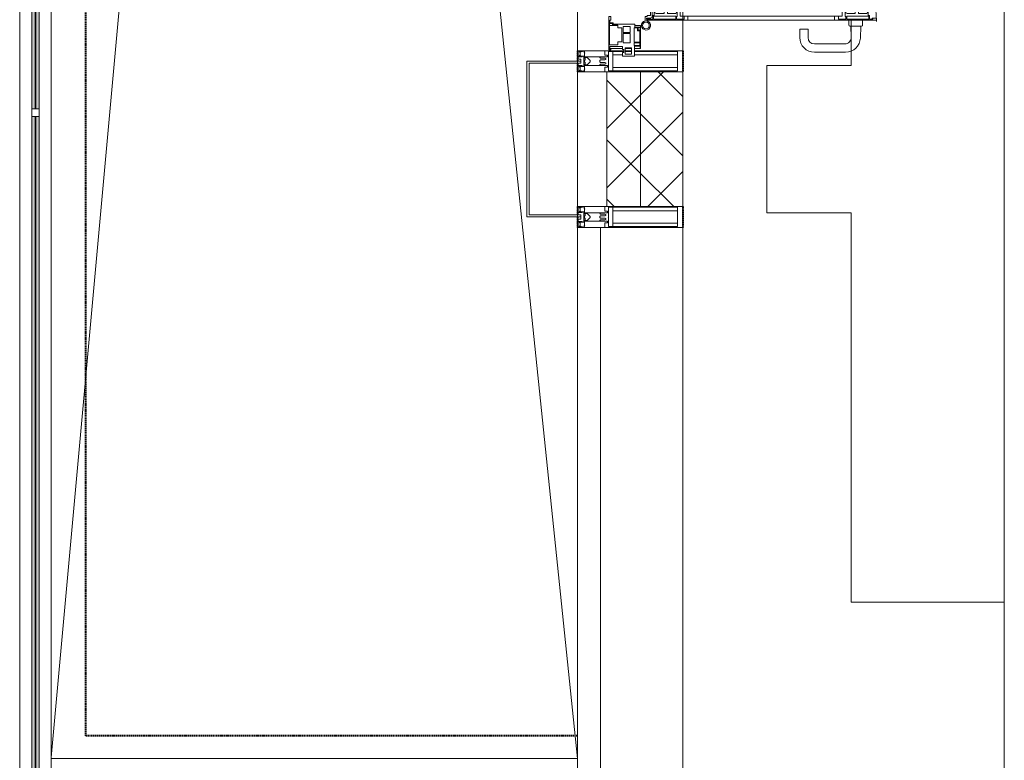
# Model space of a CAD drawing. Header units: millimetres. Extents: x 5617 to 113279, y 7718 to 199432.
# Tile 5 of 79: x 27751 to 30090, y 15625 to 17384. Entities that reach past the tile are written whole.
import ezdxf

# ---------------------------------------------------------------- set-up
doc = ezdxf.new("R2010")
doc.units = ezdxf.units.MM
doc.linetypes.add('Штрих_3_1_5_', pattern=[4.5, 3, -1.5])
doc.linetypes.add('Штриховая_ш3 п1_5', pattern=[4.5, 3, -1.5])
doc.layers.add('_Разделитель помещений_', color=4, linetype='Штриховая_ш3 п1_5', lineweight=40, true_color=0x00ffff)
for name, color, linetype, lineweight in [('Балясины', 7, 'Continuous', 30), ('Двери', 7, 'Continuous', 18), ('Импосты витража', 7, 'Continuous', 18), ('Колонны', 7, 'Continuous', 18), ('Ограждение', 7, 'Continuous', 18), ('Панели витража', 7, 'Continuous', 18), ('Перекрытия', 7, 'Continuous', 18), ('Поручни', 7, 'Continuous', 18), ('Стены разрез', 7, 'Continuous', 40), ('Стены штриховка', 7, 'Continuous', 40), ('Формообразующий элемент-перекрытие', 7, 'Continuous', 18), ('Элементы узлов', 7, 'Continuous', 18)]:
    doc.layers.add(name, color=color, linetype=linetype, lineweight=lineweight)
pattern_1 = [(45, (0, 0), (-70.71068, 70.71068), []), (135, (0, 0), (-70.71068, -70.71068), [])]

# ---------------------------------------------------------------- blocks, each defined once
blk = doc.blocks.new('135_SLK_K4_AR_rvt-1-МКСС_К4_L15_51_600_')
at = {"layer": '_Разделитель помещений_', "color": 131, "linetype": 'Штрих_3_1_5_', "true_color": 0xaaffff}
for p, q in [((97432.5, 15682.5), (97432.5, 23882.5)), ((98600, 17310), (98600, 17285)), ((98850, 17310), (98850, 17260)), ((98600, 17280), (98600, 17260)), ((98600, 16940), (98600, 16920)), ((98850, 16940), (98850, 16890)), ((98600, 16915), (98600, 16890)), ((98600, 15682.5), (97432.5, 15682.5))]:
    blk.add_line(p, q, dxfattribs=at)
at = {"layer": 'Перекрытия', "color": 253, "true_color": 0xaaaaaa}
for p, q in [((99249.8, 17382.5), (99249.8, 17275)), ((99249.8, 17275), (99049.8, 17275)), ((99049.8, 17275), (99049.8, 16925)), ((99049.8, 16925), (99249.8, 16925)), ((99249.8, 16925), (99249.8, 16000)), ((99249.8, 16000), (99613.8, 16000))]:
    blk.add_line(p, q, dxfattribs=at)
blk = doc.blocks.new('Ограждение - 18Lx18W-7431883-МКСС_К4_L15_51_600_')
at = {"layer": 'Балясины', "color": 253, "lineweight": 5, "true_color": 0xaaaaaa}
for p, q in [((9, 9), (-9, 9)), ((-9, 9), (-9, -9)), ((9, -9), (9, 9)), ((-9, -9), (9, -9))]:
    blk.add_line(p, q, dxfattribs=at)
blk = doc.blocks.new('Ограждение - Ограждение-5832423-МКСС_К4_L15_51_600_')
at = {"layer": 'Ограждение', "lineweight": 5}
h = blk.add_hatch(color=256, dxfattribs=at)
h.paths.add_polyline_path([(14554, 125), (14562, 125), (14562, 1753.5), (14554, 1753.5), (14554, 380.3)])
h.paths.add_polyline_path([(14554, 1771.5), (14562, 1771.5), (14562, 3400), (14554, 3400)])
h = blk.add_hatch(color=256, dxfattribs=at)
h.paths.add_polyline_path([(14563, 125), (14571, 125), (14571, 1753.5), (14563, 1753.5), (14563, 380.3)])
h.paths.add_polyline_path([(14563, 1771.5), (14571, 1771.5), (14571, 3400), (14563, 3400)])
at = {"layer": 'Поручни', "color": 253, "lineweight": 5, "true_color": 0xaaaaaa}
for p, q in [((14525, 125), (14525, 3400)), ((14525, 3400), (14553.5, 3400)), ((14553.5, 1771.5), (14553.5, 3400)), ((14562, 3400), (14554, 3400)), ((14554, 3400), (14554, 1771.5)), ((14562, 1771.5), (14562, 3400)), ((14562, 3400), (14563, 3400)), ((14571, 3400), (14563, 3400)), ((14563, 3400), (14563, 1771.5)), ((14571, 1771.5), (14571, 3400)), ((14571.5, 1771.5), (14571.5, 3400)), ((14571.5, 3400), (14600, 3400)), ((14600, 3400), (14600, 171)), ((14553.5, 125), (14553.5, 1753.5)), ((14554, 1753.5), (14554, 125)), ((14562, 125), (14562, 1753.5)), ((14563, 1753.5), (14563, 125)), ((14571, 125), (14571, 1753.5)), ((14571.5, 125), (14571.5, 1753.5)), ((14600, 154), (14600, 125)), ((14553.5, 125), (14525, 125)), ((14554, 125), (14562, 125)), ((14563, 125), (14562, 125)), ((14563, 125), (14571, 125)), ((14600, 125), (14571.5, 125))]:
    blk.add_line(p, q, dxfattribs=at)
at = {"rotation": 180}
blk.add_blockref('Ограждение - 18Lx18W-7431883-МКСС_К4_L15_51_600_', (14562.5, 1762.5), dxfattribs=at)
blk = doc.blocks.new('A_SLK_PAN_Type1 - Прямой тип панели-6537335-МКСС_К4_L15_51_600_')
at = {"layer": 'Колонны', "lineweight": 5}
for p, q in [((-185, 120), (185, 120)), ((-185, 0), (-185, 120)), ((185, 120), (185, 0)), ((-180, 115), (-180, 0)), ((180, 115), (-180, 115)), ((180, 0), (180, 115)), ((-180, 0), (-185, 0)), ((185, 0), (180, 0))]:
    blk.add_line(p, q, dxfattribs=at)
blk = doc.blocks.new('A_PAN_ALU_Door_Double - EXT_1_Double_EQ п-6_1-7495971-МКСС_К4_L15_51_600_')
at = {"layer": 'Двери', "color": 253, "lineweight": 5, "true_color": 0xaaaaaa}
for p, q in [((-535, 610.6), (-535, 710.1)), ((-535, 710.1), (-529.9, 710.1)), ((-535, 610.6), (-535, 710.1)), ((-535, 710.1), (-529.9, 710.1)), ((-529.9, 710.1), (-529.9, 700.2)), ((-529.9, 710.1), (-529.9, 700.2)), ((535, 710.1), (529.9, 710.1)), ((529.9, 710.1), (529.9, 700.2)), ((535, 710.1), (529.9, 710.1)), ((529.9, 710.1), (529.9, 700.2)), ((535, 610.6), (535, 710.1)), ((535, 610.6), (535, 710.1)), ((-532.9, 701.5), (-532.9, 693.6)), ((-531, 701.5), (-532.9, 701.5)), ((-532.9, 701.5), (-532.9, 693.6)), ((-531, 701.5), (-532.9, 701.5)), ((-532.9, 693.6), (-524.2, 693.6)), ((-532.9, 693.6), (-524.2, 693.6)), ((-532.9, 691.9), (-532.9, 639.4)), ((-525.9, 691.9), (-532.9, 691.9)), ((-532.9, 691.9), (-532.9, 639.4)), ((-525.9, 691.9), (-532.9, 691.9)), ((-531, 700.2), (-531, 701.5)), ((-531, 700.2), (-531, 701.5)), ((-529.9, 700.2), (-531, 700.2)), ((-529.9, 700.2), (-531, 700.2)), ((-525.9, 639.4), (-525.9, 691.9)), ((-525.9, 639.4), (-525.9, 691.9)), ((-524.2, 693.6), (-524.2, 690.6)), ((-524.2, 693.6), (-524.2, 690.6)), ((-524.2, 690.6), (-494.8, 690.6)), ((-524.2, 690.6), (-494.8, 690.6)), ((-517.3, 688.8), (-518.9, 686.1)), ((-517.3, 688.8), (-518.9, 686.1)), ((-518.9, 686.1), (-518.9, 667.1)), ((-518.9, 686.1), (-518.9, 667.1)), ((-499, 688.8), (-517.3, 688.8)), ((-499, 688.8), (-517.3, 688.8)), ((-499, 667.1), (-499, 688.8)), ((-499, 667.1), (-499, 688.8)), ((-494.8, 696.1), (-469.8, 696.1)), ((-494.8, 690.6), (-494.8, 696.1)), ((-494.8, 696.1), (-469.8, 696.1)), ((-494.8, 690.6), (-494.8, 696.1)), ((-482.5, 681.7), (-492.6, 681.7)), ((-482.5, 681.7), (-492.6, 681.7)), ((-492.6, 681.7), (-492.6, 642.2)), ((-492.6, 681.7), (-492.6, 642.2)), ((-482.4, 688.4), (-482.5, 681.7)), ((-482.4, 688.4), (-482.5, 681.7)), ((-470, 688.4), (-482.4, 688.4)), ((-470, 688.4), (-482.4, 688.4)), ((-470, 681.8), (-470, 688.4)), ((-470, 681.8), (-470, 688.4)), ((-461.9, 681.8), (-470, 681.8)), ((-461.9, 681.8), (-470, 681.8)), ((-469.8, 696.1), (-469.8, 693.1)), ((-469.8, 696.1), (-469.8, 693.1)), ((-469.8, 693.1), (-468.4, 693.1)), ((-469.8, 693.1), (-468.4, 693.1)), ((-468.4, 693.1), (-468.4, 683.5)), ((-468.4, 693.1), (-468.4, 683.5)), ((-468.4, 683.5), (-459.5, 683.5)), ((-468.4, 683.5), (-459.5, 683.5)), ((-461.9, 642.2), (-461.9, 681.8)), ((-461.9, 642.2), (-461.9, 681.8)), ((-459.5, 683.5), (-459.5, 613.6)), ((-459.5, 683.5), (-459.5, 613.6)), ((468.4, 683.5), (459.5, 683.5)), ((459.5, 683.5), (459.5, 613.6)), ((468.4, 683.5), (459.5, 683.5)), ((459.5, 683.5), (459.5, 613.6)), ((461.8, 642.2), (461.8, 681.8)), ((461.8, 681.8), (470, 681.8)), ((461.8, 642.2), (461.8, 681.8)), ((461.8, 681.8), (470, 681.8)), ((469.8, 693.1), (468.4, 693.1)), ((468.4, 693.1), (468.4, 683.5)), ((469.8, 693.1), (468.4, 693.1)), ((468.4, 693.1), (468.4, 683.5)), ((494.8, 696.1), (469.8, 696.1)), ((469.8, 696.1), (469.8, 693.1)), ((494.8, 696.1), (469.8, 696.1)), ((469.8, 696.1), (469.8, 693.1)), ((470, 681.8), (470, 688.4)), ((470, 688.4), (482.4, 688.4)), ((470, 681.8), (470, 688.4)), ((470, 688.4), (482.4, 688.4)), ((482.4, 688.4), (482.5, 681.7)), ((482.4, 688.4), (482.5, 681.7)), ((482.5, 681.7), (492.6, 681.7)), ((482.5, 681.7), (492.6, 681.7)), ((492.6, 681.7), (492.6, 642.2)), ((492.6, 681.7), (492.6, 642.2)), ((494.8, 690.6), (494.8, 696.1)), ((494.8, 690.6), (494.8, 696.1)), ((524.2, 690.6), (494.8, 690.6)), ((524.2, 690.6), (494.8, 690.6)), ((499, 667.1), (499, 688.8)), ((499, 688.8), (517.3, 688.8)), ((499, 667.1), (499, 688.8)), ((499, 688.8), (517.3, 688.8)), ((517.3, 688.8), (518.9, 686.1)), ((517.3, 688.8), (518.9, 686.1)), ((518.9, 686.1), (518.9, 667.1)), ((518.9, 686.1), (518.9, 667.1)), ((532.9, 693.6), (524.2, 693.6)), ((524.2, 693.6), (524.2, 690.6)), ((532.9, 693.6), (524.2, 693.6)), ((524.2, 693.6), (524.2, 690.6)), ((525.9, 639.4), (525.9, 691.9)), ((525.9, 691.9), (532.9, 691.9)), ((525.9, 639.4), (525.9, 691.9)), ((525.9, 691.9), (532.9, 691.9)), ((529.9, 700.2), (531, 700.2)), ((529.9, 700.2), (531, 700.2)), ((531, 700.2), (531, 701.5)), ((531, 701.5), (532.9, 701.5)), ((531, 700.2), (531, 701.5)), ((531, 701.5), (532.9, 701.5)), ((532.9, 701.5), (532.9, 693.6)), ((532.9, 701.5), (532.9, 693.6)), ((532.9, 691.9), (532.9, 639.4)), ((532.9, 691.9), (532.9, 639.4)), ((-518.9, 667.1), (-499, 667.1)), ((-518.9, 667.1), (-499, 667.1)), ((-518.9, 659.2), (-518.9, 640.2)), ((-499, 659.2), (-518.9, 659.2)), ((-518.9, 659.2), (-518.9, 640.2)), ((-499, 659.2), (-518.9, 659.2)), ((-499, 637.5), (-499, 659.2)), ((-499, 637.5), (-499, 659.2)), ((518.9, 667.1), (499, 667.1)), ((518.9, 667.1), (499, 667.1)), ((499, 659.2), (518.9, 659.2)), ((499, 637.5), (499, 659.2)), ((499, 659.2), (518.9, 659.2)), ((499, 637.5), (499, 659.2)), ((518.9, 659.2), (518.9, 640.2)), ((518.9, 659.2), (518.9, 640.2)), ((-532.9, 639.4), (-525.9, 639.4)), ((-532.9, 639.4), (-525.9, 639.4)), ((-532.9, 637.7), (-532.9, 619.7)), ((-526.6, 637.7), (-532.9, 637.7)), ((-532.9, 637.7), (-532.9, 619.7)), ((-526.6, 637.7), (-532.9, 637.7)), ((-526.6, 635.7), (-526.6, 637.7)), ((-526.6, 635.7), (-526.6, 637.7)), ((-477.6, 635.7), (-526.6, 635.7)), ((-477.6, 635.7), (-526.6, 635.7)), ((-518.9, 640.2), (-517.3, 637.5)), ((-518.9, 640.2), (-517.3, 637.5)), ((-517.3, 637.5), (-499, 637.5)), ((-517.3, 637.5), (-499, 637.5)), ((-492.6, 642.2), (-461.9, 642.2)), ((-492.6, 642.2), (-461.9, 642.2)), ((-461.8, 628.1), (-477.6, 635.7)), ((-461.8, 628.1), (-477.6, 635.7)), ((461.8, 628.1), (477.6, 635.7)), ((461.8, 628.1), (477.6, 635.7)), ((492.6, 642.2), (461.8, 642.2)), ((492.6, 642.2), (461.8, 642.2)), ((477.6, 635.7), (526.6, 635.7)), ((477.6, 635.7), (526.6, 635.7)), ((517.3, 637.5), (499, 637.5)), ((517.3, 637.5), (499, 637.5)), ((518.9, 640.2), (517.3, 637.5)), ((518.9, 640.2), (517.3, 637.5)), ((532.9, 639.4), (525.9, 639.4)), ((532.9, 639.4), (525.9, 639.4)), ((526.6, 635.7), (526.6, 637.7)), ((526.6, 637.7), (532.9, 637.7)), ((526.6, 635.7), (526.6, 637.7)), ((526.6, 637.7), (532.9, 637.7)), ((532.9, 637.7), (532.9, 619.7)), ((532.9, 637.7), (532.9, 619.7)), ((-535, 244.2), (-535, 628.6)), ((-525.9, 610.6), (-535, 610.6)), ((-525.9, 610.6), (-535, 610.6)), ((-532.9, 619.7), (-525.9, 619.7)), ((-532.9, 619.7), (-525.9, 619.7)), ((-525.9, 628.6), (-497.2, 628.6)), ((-525.9, 244.2), (-525.9, 628.6)), ((-525.9, 619.7), (-525.9, 610.6)), ((-525.9, 619.7), (-525.9, 610.6)), ((-497.2, 628.6), (-497.2, 244.2)), ((-497.2, 623.2), (-490.6, 623.2)), ((-497.2, 613.6), (-497.2, 623.2)), ((-497.2, 623.2), (-490.6, 623.2)), ((-497.2, 613.6), (-497.2, 623.2)), ((-459.5, 613.6), (-497.2, 613.6)), ((-459.5, 613.6), (-497.2, 613.6)), ((-490.6, 623.2), (-488.3, 617.1)), ((-490.6, 623.2), (-488.3, 617.1)), ((-488.3, 617.1), (-488.3, 615.1)), ((-488.3, 617.1), (-488.3, 615.1)), ((-488.3, 615.1), (-461.8, 615.1)), ((-488.3, 615.1), (-461.8, 615.1)), ((-461.8, 615.1), (-461.8, 628.1)), ((-461.8, 615.1), (-461.8, 628.1)), ((-459.5, 613.6), (-459.5, 259.2)), ((459.5, 613.6), (497.2, 613.6)), ((459.5, 613.6), (497.2, 613.6)), ((459.5, 613.6), (459.5, 259.2)), ((461.8, 615.1), (461.8, 628.1)), ((461.8, 615.1), (461.8, 628.1)), ((488.3, 615.1), (461.8, 615.1)), ((488.3, 615.1), (461.8, 615.1)), ((490.6, 623.2), (488.3, 617.1)), ((490.6, 623.2), (488.3, 617.1)), ((488.3, 617.1), (488.3, 615.1)), ((488.3, 617.1), (488.3, 615.1)), ((497.2, 623.2), (490.6, 623.2)), ((497.2, 623.2), (490.6, 623.2)), ((497.2, 628.6), (497.2, 244.2)), ((525.9, 628.6), (497.2, 628.6)), ((497.2, 613.6), (497.2, 623.2)), ((497.2, 613.6), (497.2, 623.2)), ((525.9, 244.2), (525.9, 628.6)), ((532.9, 619.7), (525.9, 619.7)), ((525.9, 619.7), (525.9, 610.6)), ((532.9, 619.7), (525.9, 619.7)), ((525.9, 619.7), (525.9, 610.6)), ((525.9, 610.6), (535, 610.6)), ((525.9, 610.6), (535, 610.6)), ((535, 244.2), (535, 628.6)), ((-535, 262.2), (-525.9, 262.2)), ((-535, 164.2), (-535, 262.2)), ((-525.9, 262.2), (-525.9, 253.1)), ((-497.2, 259.2), (-459.5, 259.2)), ((-497.2, 249.6), (-497.2, 259.2)), ((-488.3, 257.7), (-488.3, 255.7)), ((-461.8, 257.7), (-488.3, 257.7)), ((-461.8, 244.7), (-461.8, 257.7)), ((-459.5, 259.2), (-459.5, 189.3)), ((497.2, 259.2), (459.5, 259.2)), ((459.5, 259.2), (459.5, 189.3)), ((461.8, 244.7), (461.8, 257.7)), ((461.8, 257.7), (488.3, 257.7)), ((488.3, 257.7), (488.3, 255.7)), ((497.2, 249.6), (497.2, 259.2)), ((535, 262.2), (525.9, 262.2)), ((525.9, 262.2), (525.9, 253.1)), ((535, 164.2), (535, 262.2)), ((-532.9, 253.1), (-532.9, 235.1)), ((-525.9, 253.1), (-532.9, 253.1)), ((-532.9, 235.1), (-526.6, 235.1)), ((-526.6, 237), (-477.6, 237)), ((-526.6, 235.1), (-526.6, 237)), ((-525.9, 244.2), (-497.2, 244.2)), ((-517.3, 235.3), (-518.9, 232.6)), ((-499, 235.3), (-517.3, 235.3)), ((-499, 213.6), (-499, 235.3)), ((-490.6, 249.6), (-497.2, 249.6)), ((-488.3, 255.7), (-490.6, 249.6)), ((-477.6, 237), (-461.8, 244.7)), ((477.6, 237), (461.8, 244.7)), ((526.6, 237), (477.6, 237)), ((488.3, 255.7), (490.6, 249.6)), ((490.6, 249.6), (497.2, 249.6)), ((525.9, 244.2), (497.2, 244.2)), ((499, 213.6), (499, 235.3)), ((499, 235.3), (517.3, 235.3)), ((517.3, 235.3), (518.9, 232.6)), ((525.9, 253.1), (532.9, 253.1)), ((526.6, 235.1), (526.6, 237)), ((532.9, 235.1), (526.6, 235.1)), ((532.9, 253.1), (532.9, 235.1)), ((-532.9, 233.4), (-532.9, 180.9)), ((-525.9, 233.4), (-532.9, 233.4)), ((-525.9, 180.9), (-525.9, 233.4)), ((-518.9, 232.6), (-518.9, 213.6)), ((-518.9, 213.6), (-499, 213.6)), ((-492.6, 230.6), (-492.6, 191)), ((-461.9, 230.6), (-492.6, 230.6)), ((-461.9, 191), (-461.9, 230.6)), ((461.8, 191), (461.8, 230.6)), ((461.8, 230.6), (492.6, 230.6)), ((492.6, 230.6), (492.6, 191)), ((518.9, 213.6), (499, 213.6)), ((518.9, 232.6), (518.9, 213.6)), ((525.9, 233.4), (532.9, 233.4)), ((525.9, 180.9), (525.9, 233.4)), ((532.9, 233.4), (532.9, 180.9)), ((-518.9, 205.7), (-518.9, 186.7)), ((-499, 205.7), (-518.9, 205.7)), ((-499, 184), (-499, 205.7)), ((-492.6, 191), (-482.5, 191)), ((-482.5, 191), (-482.4, 184.4)), ((-470, 191), (-461.9, 191)), ((-470, 184.4), (-470, 191)), ((-468.4, 189.3), (-468.4, 173.3)), ((-459.5, 189.3), (-468.4, 189.3)), ((459.5, 189.3), (468.4, 189.3)), ((470, 191), (461.8, 191)), ((468.4, 189.3), (468.4, 173.3)), ((470, 184.4), (470, 191)), ((482.5, 191), (482.4, 184.4)), ((492.6, 191), (482.5, 191)), ((499, 205.7), (518.9, 205.7)), ((499, 184), (499, 205.7)), ((518.9, 205.7), (518.9, 186.7)), ((-532.9, 180.9), (-525.9, 180.9)), ((-532.9, 179.2), (-532.9, 164.2)), ((-524.2, 179.2), (-532.9, 179.2)), ((-532.9, 164.2), (-529.9, 164.2)), ((-529.9, 164.2), (-529.9, 174.5)), ((-526.8, 177.5), (-502.6, 177.5)), ((-526.4, 165.6), (-526.4, 160.7)), ((-523.7, 165.6), (-526.4, 165.6)), ((-524.2, 182.2), (-524.2, 179.2)), ((-502.6, 182.2), (-524.2, 182.2)), ((-523.7, 173.3), (-523.7, 165.6)), ((-468.4, 173.3), (-523.7, 173.3)), ((-518.9, 186.7), (-517.3, 184)), ((-517.3, 184), (-499, 184)), ((-502.6, 177.5), (-502.6, 182.2)), ((-494.8, 182.2), (-494.8, 176.7)), ((-469.8, 182.2), (-494.8, 182.2)), ((-494.8, 176.7), (-469.8, 176.7)), ((-482.4, 184.4), (-470, 184.4)), ((-469.8, 176.7), (-469.8, 182.2)), ((468.4, 173.3), (523.7, 173.3)), ((469.8, 182.2), (494.8, 182.2)), ((469.8, 176.7), (469.8, 182.2)), ((494.8, 176.7), (469.8, 176.7)), ((482.4, 184.4), (470, 184.4)), ((494.8, 182.2), (494.8, 176.7)), ((517.3, 184), (499, 184)), ((502.6, 177.5), (502.6, 182.2)), ((502.6, 182.2), (524.2, 182.2)), ((526.8, 177.5), (502.6, 177.5)), ((518.9, 186.7), (517.3, 184)), ((523.7, 173.3), (523.7, 165.6)), ((523.7, 165.6), (526.4, 165.6)), ((524.2, 182.2), (524.2, 179.2)), ((524.2, 179.2), (532.9, 179.2)), ((532.9, 180.9), (525.9, 180.9)), ((526.4, 165.6), (526.4, 160.7)), ((529.9, 164.2), (529.9, 174.5)), ((532.9, 164.2), (529.9, 164.2)), ((532.9, 179.2), (532.9, 164.2)), ((-526.4, 160.7), (-536.6, 160.7)), ((526.4, 160.7), (536.6, 160.7))]:
    blk.add_line(p, q, dxfattribs=at)
at = {"layer": 'Двери', "lineweight": 5}
for p, q in [((-548.9, 672.9), (-577.7, 671.9)), ((-548.9, 674.8), (-548.9, 647.2)), ((-534.9, 677.3), (-546.4, 677.3)), ((534.9, 677.3), (546.4, 677.3)), ((548.9, 674.8), (548.9, 647.2)), ((548.9, 672.9), (577.7, 671.9)), ((-611.4, 636.9), (-611.4, 562.8)), ((-591.4, 562.8), (-591.4, 635)), ((-575.8, 650), (-548.9, 649)), ((-546.4, 644.8), (-534.9, 644.8)), ((546.4, 644.8), (534.9, 644.8)), ((575.8, 650), (548.9, 649)), ((591.4, 562.8), (591.4, 635)), ((611.4, 636.9), (611.4, 562.8)), ((-556.4, 547.8), (-576.4, 547.8)), ((-556.4, 527.8), (-556.4, 547.8)), ((556.4, 527.8), (556.4, 547.8)), ((556.4, 547.8), (576.3, 547.8)), ((-576.4, 527.8), (-556.4, 527.8)), ((576.3, 527.8), (556.4, 527.8))]:
    blk.add_line(p, q, dxfattribs=at)
at = {"layer": 'Двери', "color": 254, "lineweight": 5, "true_color": 0xd4d4d4}
for centre, start, end in [((-547.5, 162.6), 359.2653, 89.0204), ((547.5, 162.6), 90.9796, 180.7347)]:
    blk.add_arc(centre, 547.5, start, end, dxfattribs=at)
at = {"layer": 'Двери', "lineweight": 5}
for centre, radius, start, end in [((-576.4, 636.9), 35, 92.1945, 180), ((-546.4, 674.8), 2.5, 90, 180), ((546.4, 674.8), 2.5, 360, 90), ((576.3, 636.9), 35, 360, 87.8055), ((-576.4, 635), 15, 87.8056, 180), ((-546.4, 647.2), 2.5, 180, 270), ((546.4, 647.2), 2.5, 270, 360), ((576.3, 635), 15, 0, 92.1944), ((-576.4, 562.8), 35, 180, 270), ((-576.4, 562.8), 15, 180, 270), ((576.3, 562.8), 35, 270, 360), ((576.3, 562.8), 15, 270, 360)]:
    blk.add_arc(centre, radius, start, end, dxfattribs=at)
at = {"layer": 'Двери', "color": 253, "lineweight": 5, "true_color": 0xaaaaaa}
for centre, radius, start, end in [((-547.5, 162.7), 11, 16.047, 350.0284), ((-547.5, 162.6), 8, 90, 270), ((-547.5, 162.6), 8, 270, 90), ((-535, 166.3), 2.03, 196.0721, 270), ((-526.8, 174.5), 3, 90, 180), ((526.8, 174.5), 3, 360, 90), ((535, 166.3), 2.03, 270, 343.9279), ((547.5, 162.7), 11, 189.9716, 163.953), ((547.5, 162.6), 8, 90, 270), ((547.5, 162.6), 8, 270, 90)]:
    blk.add_arc(centre, radius, start, end, dxfattribs=at)
at = {"layer": 'Панели витража', "color": 253, "lineweight": 5, "true_color": 0xaaaaaa}
for p, q in [((-551.5, 150), (-602.5, 150)), ((-602.5, 150), (-602.5, 148.5)), ((-602.5, 148.5), (-597.1, 148.5)), ((-602.5, 148.5), (-602.5, 135.1)), ((-597.1, 148.5), (-597.1, 135.1)), ((-595.5, 134.5), (-595.5, 148.2)), ((-595.5, 148.2), (-588.5, 148.2)), ((-588.5, 148.2), (-588.5, 134.5)), ((-587.1, 134.2), (-587.1, 148.4)), ((-587.1, 148.4), (-560.1, 148.4)), ((-560.1, 148.4), (-560.1, 142.8)), ((-560.1, 142.8), (-553.1, 142.8)), ((-558.8, 148.7), (-552.8, 148.7)), ((-558.8, 144.4), (-558.8, 148.7)), ((-552.8, 144.4), (-558.8, 144.4)), ((-553.1, 142.8), (-553.1, 134.2)), ((-552.8, 148.7), (-552.8, 144.4)), ((-551.5, 136.5), (-551.5, 150)), ((-547.5, 150), (-551.5, 150)), ((-547.5, 136.5), (-547.5, 150)), ((547.5, 150), (547.5, 136.5)), ((551.5, 150), (547.5, 150)), ((602.5, 150), (551.5, 150)), ((551.5, 150), (551.5, 136.5)), ((552.8, 144.4), (552.8, 148.7)), ((552.8, 148.7), (558.8, 148.7)), ((558.8, 144.4), (552.8, 144.4)), ((553.1, 134.2), (553.1, 142.8)), ((553.1, 142.8), (560.1, 142.8)), ((558.8, 148.7), (558.8, 144.4)), ((560.1, 142.8), (560.1, 148.4)), ((560.1, 148.4), (587.1, 148.4)), ((587.1, 148.4), (587.1, 134.2)), ((588.5, 148.2), (595.5, 148.2)), ((588.5, 134.5), (588.5, 148.2)), ((595.5, 148.2), (595.5, 134.5)), ((597.1, 135.1), (597.1, 148.5)), ((597.1, 148.5), (602.5, 148.5)), ((602.5, 148.5), (602.5, 150)), ((602.5, 135.1), (602.5, 148.5)), ((-597.1, 135.1), (-620.5, 135.1)), ((-620.5, 135.1), (-620.5, 106.6)), ((-615.4, 113.4), (-615.4, 128.4)), ((-615.4, 128.4), (-600.4, 128.4)), ((-602.5, 128.4), (-602.5, 113.4)), ((-600.4, 128.4), (-600.4, 113.4)), ((-588.5, 134.5), (-595.5, 134.5)), ((-589.1, 108.8), (-589.1, 125)), ((-589.1, 125), (-566.4, 125)), ((-553.1, 134.2), (-587.1, 134.2)), ((-566.4, 125), (-566.4, 108.8)), ((-564.2, 108.8), (-564.2, 125)), ((-564.2, 125), (-549.9, 125)), ((-544.5, 136.5), (-551.5, 136.5)), ((-549.9, 125), (-549.9, 108.8)), ((-544.5, 84.8), (-544.5, 136.5)), ((551.5, 136.5), (544.5, 136.5)), ((544.5, 136.5), (544.5, 84.8)), ((549.9, 125), (564.2, 125)), ((549.9, 108.8), (549.9, 125)), ((587.1, 134.2), (553.1, 134.2)), ((564.2, 125), (564.2, 108.8)), ((566.4, 125), (589.1, 125)), ((566.4, 108.8), (566.4, 125)), ((595.5, 134.5), (588.5, 134.5)), ((589.1, 125), (589.1, 108.8)), ((620.5, 135.1), (597.1, 135.1)), ((600.4, 128.4), (615.4, 128.4)), ((600.4, 113.4), (600.4, 128.4)), ((602.5, 113.4), (602.5, 128.4)), ((615.4, 128.4), (615.4, 113.4)), ((620.5, 106.6), (620.5, 135.1)), ((-620.5, 106.6), (-611.5, 106.6)), ((-600.4, 113.4), (-615.4, 113.4)), ((-611.5, 106.6), (-611.5, 110.1)), ((-611.5, 110.1), (-604.5, 110.1)), ((-604.5, 110.1), (-604.5, 106.6)), ((-604.5, 106.6), (-597.5, 106.6)), ((-602.5, 106.6), (-602.5, 76.7)), ((-597.5, 106.6), (-597.5, 76.7)), ((-593.7, 76.3), (-593.7, 95.5)), ((-593.7, 95.5), (-586.5, 95.5)), ((-566.4, 108.8), (-589.1, 108.8)), ((-586.5, 95.5), (-586.5, 105)), ((-586.5, 105), (-553.3, 105)), ((-549.9, 108.8), (-564.2, 108.8)), ((-553.3, 105), (-553.3, 95.5)), ((-553.3, 95.5), (-547, 95.5)), ((-547.5, 76.2), (-547.5, 95.5)), ((-547, 95.5), (-547, 89)), ((547, 89), (547, 95.5)), ((547, 95.5), (553.3, 95.5)), ((547.5, 95.5), (547.5, 76.2)), ((564.2, 108.8), (549.9, 108.8)), ((553.3, 95.5), (553.3, 105)), ((553.3, 105), (586.5, 105)), ((589.1, 108.8), (566.4, 108.8)), ((586.5, 105), (586.5, 95.5)), ((586.5, 95.5), (593.7, 95.5)), ((593.7, 95.5), (593.7, 76.3)), ((597.5, 76.7), (597.5, 106.6)), ((597.5, 106.6), (604.5, 106.6)), ((615.4, 113.4), (600.4, 113.4)), ((602.5, 76.7), (602.5, 106.6)), ((604.5, 106.6), (604.5, 110.1)), ((604.5, 110.1), (611.5, 110.1)), ((611.5, 110.1), (611.5, 106.6)), ((611.5, 106.6), (620.5, 106.6)), ((-604, 79.5), (-605.5, 79.5)), ((-605.5, 79.5), (-605.5, 74.5)), ((-605.5, 74.5), (-526.5, 74.5)), ((-604, 76.7), (-604, 79.5)), ((-597.5, 76.7), (-604, 76.7)), ((-543.2, 76.3), (-593.7, 76.3)), ((-547, 89), (-546.2, 88.2)), ((-546.2, 88.2), (-546.2, 83.1)), ((-546.2, 83.1), (-543.2, 83.1)), ((-541.5, 84.8), (-544.5, 84.8)), ((-543.2, 83.1), (-543.2, 76.3)), ((-541.5, 76.5), (-541.5, 84.8)), ((-535.1, 76.5), (-541.5, 76.5)), ((-526.5, 79.5), (-535.1, 79.5)), ((-535.1, 79.5), (-535.1, 76.5)), ((-526.5, 74.5), (-526.5, 79.5)), ((535.1, 79.5), (526.5, 79.5)), ((526.5, 79.5), (526.5, 74.5)), ((526.5, 74.5), (605.5, 74.5)), ((535.1, 76.5), (535.1, 79.5)), ((541.5, 76.5), (535.1, 76.5)), ((544.5, 84.8), (541.5, 84.8)), ((541.5, 84.8), (541.5, 76.5)), ((543.2, 76.3), (543.2, 83.1)), ((543.2, 83.1), (546.2, 83.1)), ((593.7, 76.3), (543.2, 76.3)), ((546.2, 88.2), (547, 89)), ((546.2, 83.1), (546.2, 88.2)), ((604, 76.7), (597.5, 76.7)), ((605.5, 79.5), (604, 79.5)), ((604, 79.5), (604, 76.7)), ((605.5, 74.5), (605.5, 79.5))]:
    blk.add_line(p, q, dxfattribs=at)
blk = doc.blocks.new('Rectangular Mullion - R_StandardFrame_50Wx250H-5822554-МКСС_К4_L15_51_600_')
at = {"layer": 'Импосты витража', "color": 253, "lineweight": 5, "true_color": 0xaaaaaa}
for p, q in [((98600, 17310), (98600, 18547.5)), ((98850, 18452.5), (98850, 18550)), ((98850, 18414.7), (98850, 18450.4)), ((98850, 18379.3), (98850, 18407.9)), ((98850, 17458), (98850, 18377)), ((98850, 17427.1), (98850, 17455.7)), ((98850, 17384.6), (98850, 17420.3)), ((98850, 17310), (98850, 17382.5)), ((98710.1, 17310), (98600, 17310)), ((98728.4, 17310), (98713.4, 17310)), ((98850, 17310), (98735.1, 17310))]:
    blk.add_line(p, q, dxfattribs=at)
blk = doc.blocks.new('Rectangular Mullion - R_StandardFrame_50Wx250H-5859911-МКСС_К4_L15_51_600_')
at = {"layer": 'Импосты витража', "color": 253, "lineweight": 5, "true_color": 0xaaaaaa}
for p, q in [((98600, 17260), (98670, 17260)), ((98600, 16940), (98600, 17260)), ((98670, 16940), (98600, 16940))]:
    blk.add_line(p, q, dxfattribs=at)
blk = doc.blocks.new('Rectangular Mullion - 50Wx250H-V57-МКСС_К4_L15_51_600_')
at = {"layer": 'Элементы узлов', "color": 253, "lineweight": 5, "true_color": 0xaaaaaa}
for p, q in [((-25, 135.1), (-25, 250)), ((-25, 250), (0, 250)), ((-23, 237.3), (0, 237.3)), ((-23, 237.3), (-23, 135.1)), ((-14.9, 135.1), (-14.9, 237.3)), ((25, 250), (0, 250)), ((23, 237.3), (0, 237.3)), ((14.9, 84), (14.9, 237.3)), ((23, 237.3), (23, 73.6)), ((25, 65.2), (25, 250)), ((-25, 113.4), (-25, 128.4)), ((-23, 128.4), (-23, 113.4)), ((-25, 65.2), (-25, 110.1)), ((-23, 110.1), (-23, 73.6)), ((-14.9, 84), (-14.9, 106.6)), ((0, 84), (-23, 84)), ((-0.5, 73.6), (-23, 73.6)), ((-14, 71.3), (-14, 65.2)), ((-10, 71.3), (-14, 71.3)), ((-10, 53), (-10, 71.3)), ((0, 84), (23, 84)), ((0.5, 73.6), (23, 73.6)), ((10, 71.3), (14, 71.3)), ((10, 53), (10, 71.3)), ((14, 71.3), (14, 65.2)), ((-14, 65.2), (-25, 65.2)), ((-8.7, 53), (-10, 53)), ((-10, 53), (-10, 17)), ((-8.7, 53), (-7, 54.7)), ((-7, 65.2), (-5.9, 67.3)), ((-7, 65.2), (-7, 54.7)), ((-4.1, 67.3), (-5.9, 67.3)), ((-4.1, 67.3), (-2.9, 65.1)), ((-2.9, 65.1), (-2.9, 54.6)), ((-1.3, 53), (-2.9, 54.6)), ((0, 53), (-1.3, 53)), ((0, 53), (1.3, 53)), ((1.3, 53), (2.9, 54.6)), ((4.1, 67.3), (2.9, 65.1)), ((2.9, 65.1), (2.9, 54.6)), ((4.1, 67.3), (5.9, 67.3)), ((7, 65.2), (5.9, 67.3)), ((7, 65.2), (7, 54.7)), ((8.7, 53), (7, 54.7)), ((8.7, 53), (10, 53)), ((10, 53), (10, 17)), ((14, 65.2), (25, 65.2)), ((-8.5, 23), (-1.5, 30)), ((-1.5, 30), (0, 30)), ((1.5, 30), (0, 30)), ((8.5, 23), (1.5, 30)), ((-23.8, 14.6), (-25, 14.2)), ((-25, 0), (-25, 14.2)), ((-22.3, 17), (-23.8, 17)), ((-23.8, 17), (-23.8, 14.6)), ((-22.5, 10.6), (-23.8, 14.6)), ((-22.5, 10.6), (-23.7, 9.9)), ((-23.7, 1.3), (-23.7, 9.9)), ((-23.7, 1.3), (-11.8, 1.3)), ((-23.2, 10.2), (-22.5, 8)), ((-22.5, 8), (-22.5, 4.5)), ((-21.3, 4.5), (-22.5, 4.5)), ((-22.3, 17), (-22.3, 16)), ((-22.3, 16), (-21.3, 16)), ((-19, 17.6), (-21.3, 16)), ((-21.3, 4.5), (-21.3, 6.5)), ((-21.3, 6.5), (-14.2, 6.5)), ((-18.4, 16.6), (-19, 17.6)), ((-7.4, 16.6), (-18.4, 16.6)), ((-14.2, 6.5), (-14.2, 4.5)), ((-13.2, 4.5), (-14.2, 4.5)), ((-13.2, 4.5), (-12.2, 7.2)), ((-12.7, 7.6), (-11.3, 11.4)), ((-12.7, 7.6), (-11.8, 6.9)), ((-12.2, 9), (-12.2, 14.8)), ((-12.2, 14.8), (0, 14.8)), ((-11.8, 1.3), (-11.8, 6.9)), ((-10.5, 11.2), (-11.3, 11.4)), ((-10.5, 1.5), (-10.5, 11.2)), ((-4.8, 1.5), (-10.5, 1.5)), ((-10, 17), (-7.5, 17)), ((-8.5, 18.5), (-8.5, 23)), ((-7.5, 18.5), (-8.5, 18.5)), ((-7.5, 17), (-7.5, 18.5)), ((-7.4, 18), (-7.4, 16.6)), ((-2.6, 18), (-7.4, 18)), ((0, 8), (-4.8, 8)), ((-4.8, 1.5), (-4.8, 8)), ((-2.6, 18), (-2.6, 16.8)), ((-2.6, 16.8), (0, 16.8)), ((2.6, 16.8), (0, 16.8)), ((0, 14.8), (0, 16.8)), ((0, 14.8), (0, 16.8)), ((12.2, 14.8), (0, 14.8)), ((0, 0), (0, 8)), ((0, 8), (4.8, 8)), ((0, 0), (0, 8)), ((2.6, 18), (2.6, 16.8)), ((2.6, 18), (7.4, 18)), ((4.8, 1.5), (4.8, 8)), ((4.8, 1.5), (10.5, 1.5)), ((7.4, 18), (7.4, 16.6)), ((7.4, 16.6), (18.4, 16.6)), ((7.5, 18.5), (8.5, 18.5)), ((7.5, 17), (7.5, 18.5)), ((10, 17), (7.5, 17)), ((8.5, 18.5), (8.5, 23)), ((10.5, 11.2), (11.3, 11.4)), ((10.5, 1.5), (10.5, 11.2)), ((12.7, 7.6), (11.3, 11.4)), ((12.7, 7.6), (11.8, 6.9)), ((11.8, 1.3), (11.8, 6.9)), ((23.7, 1.3), (11.8, 1.3)), ((12.2, 9), (12.2, 14.8)), ((13.2, 4.5), (12.2, 7.2)), ((13.2, 4.5), (14.2, 4.5)), ((21.3, 6.5), (14.2, 6.5)), ((14.2, 6.5), (14.2, 4.5)), ((18.4, 16.6), (19, 17.6)), ((19, 17.6), (21.3, 16)), ((22.3, 16), (21.3, 16)), ((21.3, 4.5), (21.3, 6.5)), ((21.3, 4.5), (22.5, 4.5)), ((22.3, 17), (22.3, 16)), ((22.3, 17), (23.8, 17)), ((22.5, 10.6), (23.8, 14.6)), ((22.5, 10.6), (23.7, 9.9)), ((23.2, 10.2), (22.5, 8)), ((22.5, 8), (22.5, 4.5)), ((23.7, 1.3), (23.7, 9.9)), ((23.8, 17), (23.8, 14.6)), ((23.8, 14.6), (25, 14.2)), ((25, 0), (25, 14.2)), ((-25, 0), (0, 0)), ((25, 0), (0, 0))]:
    blk.add_line(p, q, dxfattribs=at)
for centre, start, end in [((-0.5, 73.1), 360, 90), ((0.5, 73.1), 90, 180)]:
    blk.add_arc(centre, 0.5, start, end, dxfattribs=at)
blk = doc.blocks.new('System Panel - A_PAN_Glass-7491648-МКСС_К4_L15_51_600_')
at = {"layer": 'Панели витража', "color": 253, "lineweight": 5, "true_color": 0xaaaaaa}
for p, q in [((720, 55), (-720, 55)), ((-720, 55), (-720, 0)), ((720, 0), (720, 55)), ((-720, 0), (720, 0))]:
    blk.add_line(p, q, dxfattribs=at)
blk = doc.blocks.new('Rectangular Mullion - R_StandardFrame_50Wx250H-7122652-МКСС_К4_L15_51_600_')
at = {"layer": 'Импосты витража', "color": 253, "lineweight": 5, "true_color": 0xaaaaaa}
for p in [(98655, 16890), (98850, 15405)]:
    blk.add_line(p, (98850, 16890), dxfattribs=at)
blk = doc.blocks.new('Rectangular Mullion - 50Wx250H-2623690-МКСС_К4_L15_51_600_')
at = {"layer": 'Элементы узлов', "color": 253, "lineweight": 5, "true_color": 0xaaaaaa}
for p, q in [((-25, 65.2), (-25, 250)), ((-25, 250), (0, 250)), ((-23, 237.3), (0, 237.3)), ((-23, 237.3), (-23, 73.6)), ((-14.9, 84), (-14.9, 237.3)), ((25, 250), (0, 250)), ((23, 237.3), (0, 237.3)), ((14.9, 84), (14.9, 237.3)), ((23, 237.3), (23, 73.6)), ((25, 65.2), (25, 250)), ((0, 84), (-23, 84)), ((-0.5, 73.6), (-23, 73.6)), ((-14, 71.3), (-14, 65.2)), ((-10, 71.3), (-14, 71.3)), ((-10, 53), (-10, 71.3)), ((0, 84), (23, 84)), ((0.5, 73.6), (23, 73.6)), ((10, 71.3), (14, 71.3)), ((10, 53), (10, 71.3)), ((14, 71.3), (14, 65.2)), ((-14, 65.2), (-25, 65.2)), ((-8.7, 53), (-10, 53)), ((-10, 53), (-10, 17)), ((-8.7, 53), (-7, 54.7)), ((-7, 65.2), (-5.9, 67.3)), ((-7, 65.2), (-7, 54.7)), ((-4.1, 67.3), (-5.9, 67.3)), ((-4.1, 67.3), (-2.9, 65.1)), ((-2.9, 65.1), (-2.9, 54.6)), ((-1.3, 53), (-2.9, 54.6)), ((0, 53), (-1.3, 53)), ((0, 53), (1.3, 53)), ((1.3, 53), (2.9, 54.6)), ((4.1, 67.3), (2.9, 65.1)), ((2.9, 65.1), (2.9, 54.6)), ((4.1, 67.3), (5.9, 67.3)), ((7, 65.2), (5.9, 67.3)), ((7, 65.2), (7, 54.7)), ((8.7, 53), (7, 54.7)), ((8.7, 53), (10, 53)), ((10, 53), (10, 17)), ((14, 65.2), (25, 65.2)), ((-8.5, 23), (-1.5, 30)), ((-1.5, 30), (0, 30)), ((1.5, 30), (0, 30)), ((8.5, 23), (1.5, 30)), ((-23.8, 14.6), (-25, 14.2)), ((-25, 0), (-25, 14.2)), ((-22.3, 17), (-23.8, 17)), ((-23.8, 17), (-23.8, 14.6)), ((-22.5, 10.6), (-23.8, 14.6)), ((-22.5, 10.6), (-23.7, 9.9)), ((-23.7, 1.3), (-23.7, 9.9)), ((-23.7, 1.3), (-11.8, 1.3)), ((-23.2, 10.2), (-22.5, 8)), ((-22.5, 8), (-22.5, 4.5)), ((-21.3, 4.5), (-22.5, 4.5)), ((-22.3, 17), (-22.3, 16)), ((-22.3, 16), (-21.3, 16)), ((-19, 17.6), (-21.3, 16)), ((-21.3, 4.5), (-21.3, 6.5)), ((-21.3, 6.5), (-14.2, 6.5)), ((-18.4, 16.6), (-19, 17.6)), ((-7.4, 16.6), (-18.4, 16.6)), ((-14.2, 6.5), (-14.2, 4.5)), ((-13.2, 4.5), (-14.2, 4.5)), ((-13.2, 4.5), (-12.2, 7.2)), ((-12.7, 7.6), (-11.3, 11.4)), ((-12.7, 7.6), (-11.8, 6.9)), ((-12.2, 9), (-12.2, 14.8)), ((-12.2, 14.8), (0, 14.8)), ((-11.8, 1.3), (-11.8, 6.9)), ((-10.5, 11.2), (-11.3, 11.4)), ((-10.5, 1.5), (-10.5, 11.2)), ((-4.8, 1.5), (-10.5, 1.5)), ((-10, 17), (-7.5, 17)), ((-8.5, 18.5), (-8.5, 23)), ((-7.5, 18.5), (-8.5, 18.5)), ((-7.5, 17), (-7.5, 18.5)), ((-7.4, 18), (-7.4, 16.6)), ((-2.6, 18), (-7.4, 18)), ((0, 8), (-4.8, 8)), ((-4.8, 1.5), (-4.8, 8)), ((-2.6, 18), (-2.6, 16.8)), ((-2.6, 16.8), (0, 16.8)), ((2.6, 16.8), (0, 16.8)), ((0, 14.8), (0, 16.8)), ((0, 14.8), (0, 16.8)), ((12.2, 14.8), (0, 14.8)), ((0, 0), (0, 8)), ((0, 8), (4.8, 8)), ((0, 0), (0, 8)), ((2.6, 18), (2.6, 16.8)), ((2.6, 18), (7.4, 18)), ((4.8, 1.5), (4.8, 8)), ((4.8, 1.5), (10.5, 1.5)), ((7.4, 18), (7.4, 16.6)), ((7.4, 16.6), (18.4, 16.6)), ((7.5, 18.5), (8.5, 18.5)), ((7.5, 17), (7.5, 18.5)), ((10, 17), (7.5, 17)), ((8.5, 18.5), (8.5, 23)), ((10.5, 11.2), (11.3, 11.4)), ((10.5, 1.5), (10.5, 11.2)), ((12.7, 7.6), (11.3, 11.4)), ((12.7, 7.6), (11.8, 6.9)), ((11.8, 1.3), (11.8, 6.9)), ((23.7, 1.3), (11.8, 1.3)), ((12.2, 9), (12.2, 14.8)), ((13.2, 4.5), (12.2, 7.2)), ((13.2, 4.5), (14.2, 4.5)), ((21.3, 6.5), (14.2, 6.5)), ((14.2, 6.5), (14.2, 4.5)), ((18.4, 16.6), (19, 17.6)), ((19, 17.6), (21.3, 16)), ((22.3, 16), (21.3, 16)), ((21.3, 4.5), (21.3, 6.5)), ((21.3, 4.5), (22.5, 4.5)), ((22.3, 17), (22.3, 16)), ((22.3, 17), (23.8, 17)), ((22.5, 10.6), (23.8, 14.6)), ((22.5, 10.6), (23.7, 9.9)), ((23.2, 10.2), (22.5, 8)), ((22.5, 8), (22.5, 4.5)), ((23.7, 1.3), (23.7, 9.9)), ((23.8, 17), (23.8, 14.6)), ((23.8, 14.6), (25, 14.2)), ((25, 0), (25, 14.2)), ((-25, 0), (0, 0)), ((25, 0), (0, 0))]:
    blk.add_line(p, q, dxfattribs=at)
for centre, start, end in [((-0.5, 73.1), 360, 90), ((0.5, 73.1), 90, 180)]:
    blk.add_arc(centre, 0.5, start, end, dxfattribs=at)
blk = doc.blocks.new('135_SLK_K4_AR_FCD_rvt-1-МКСС_К4_L15_51_600_')
at = {"layer": 'Стены разрез', "lineweight": 5, "true_color": 0xaaaaaa}
h = blk.add_hatch(dxfattribs=at)
h.set_pattern_fill('FP_4', color=253, style=0, pattern_type=2)
h.set_pattern_definition(pattern_1)
h.paths.add_polyline_path([(98750, 16940), (98750, 17260), (98670, 17260), (98670, 16940)])
h = blk.add_hatch(dxfattribs=at)
h.set_pattern_fill('FP_4', color=253, style=0, pattern_type=2)
h.set_pattern_definition(pattern_1)
h.paths.add_polyline_path([(98750, 16940), (98850, 16940), (98850, 17260), (98750, 17260), (98750, 16976.2)])
at = {"layer": 'Перекрытия', "color": 253, "lineweight": 5, "true_color": 0xaaaaaa}
for p, q in [((97925, 21966.7), (97350, 15631.1)), ((98599.8, 15628.5), (97943.8, 21969.8)), ((98599.8, 18547.5), (98599.8, 17285)), ((98599.8, 17280), (98599.8, 16920)), ((98599.8, 16915), (98599.8, 15628.5)), ((98599.8, 15628.5), (97350, 15628.5))]:
    blk.add_line(p, q, dxfattribs=at)
at = {"layer": 'Стены разрез', "color": 253, "lineweight": 9, "true_color": 0xaaaaaa}
for p, q in [((98670, 17260), (98670, 16940)), ((98850, 17260), (98670, 17260)), ((98850, 16940), (98850, 17260)), ((98670, 16940), (98850, 16940))]:
    blk.add_line(p, q, dxfattribs=at)
at = {"layer": 'Стены штриховка', "color": 253, "lineweight": 9, "true_color": 0xaaaaaa}
blk.add_line((98750, 16940), (98750, 17260), dxfattribs=at)
at = {"layer": 'Формообразующий элемент-перекрытие', "color": 253, "lineweight": 5, "true_color": 0xaaaaaa}
blk.add_line((99613.8, 15600), (99613.8, 17730), dxfattribs=at)
at = {"layer": 'Импосты витража', "color": 253, "lineweight": 5, "true_color": 0xaaaaaa}
for name in ['Rectangular Mullion - R_StandardFrame_50Wx250H-5822554-МКСС_К4_L15_51_600_', 'Rectangular Mullion - R_StandardFrame_50Wx250H-5859911-МКСС_К4_L15_51_600_', 'Rectangular Mullion - R_StandardFrame_50Wx250H-7122652-МКСС_К4_L15_51_600_']:
    blk.add_blockref(name, (0, 0), dxfattribs=at)
at = {"layer": 'Импосты витража', "color": 253, "lineweight": 5, "true_color": 0xaaaaaa, "rotation": 270}
for name, p in [('Rectangular Mullion - 50Wx250H-V57-МКСС_К4_L15_51_600_', (98600, 17285)), ('Rectangular Mullion - 50Wx250H-2623690-МКСС_К4_L15_51_600_', (98600, 16915))]:
    blk.add_blockref(name, p, dxfattribs=at)
at = {"layer": 'Колонны', "color": 253, "lineweight": 5, "true_color": 0xaaaaaa, "rotation": 89.99999999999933}
blk.add_blockref('A_SLK_PAN_Type1 - Прямой тип панели-6537335-МКСС_К4_L15_51_600_', (98600, 17100), dxfattribs=at)
at = {"layer": 'Ограждение', "color": 253, "lineweight": 5, "true_color": 0xaaaaaa}
blk.add_blockref('Ограждение - Ограждение-5832423-МКСС_К4_L15_51_600_', (82750, 15400), dxfattribs=at)
at = {"layer": 'Панели витража', "color": 253, "lineweight": 5, "true_color": 0xaaaaaa, "rotation": 270}
for name, p in [('A_PAN_ALU_Door_Double - EXT_1_Double_EQ п-6_1-7495971-МКСС_К4_L15_51_600_', (98600, 17917.5)), ('System Panel - A_PAN_Glass-7491648-МКСС_К4_L15_51_600_', (98600, 16170))]:
    blk.add_blockref(name, p, dxfattribs=at)

msp = doc.modelspace()

# ---------------------------------------------------------------- block references
at = {"lineweight": 5}
for name in ['135_SLK_K4_AR_FCD_rvt-1-МКСС_К4_L15_51_600_', '135_SLK_K4_AR_rvt-1-МКСС_К4_L15_51_600_']:
    msp.add_blockref(name, (-69523.7, 0), dxfattribs=at)

doc.saveas('drawing.dxf')
